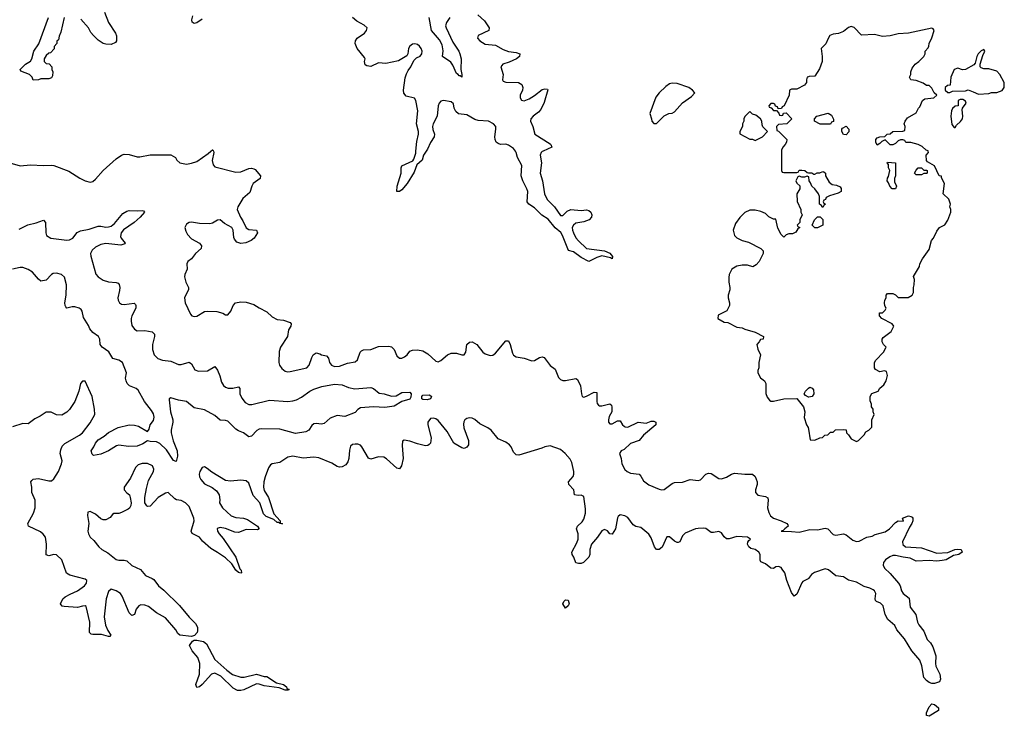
# Model space of a CAD drawing. Header units: inches. Extents: x 2473073 to 2657680, y 705365 to 849016.
# Tile 42 of 151: x 2553926 to 2561509, y 765644 to 771013. Entities that reach past the tile are written whole.
import ezdxf

# ---------------------------------------------------------------- set-up
doc = ezdxf.new("R2010")
doc.units = ezdxf.units.IN
doc.header["$MEASUREMENT"] = 0
for name, color, linetype in [('C5756', 7, 'Continuous'), ('C5757', 7, 'Continuous'), ('C5766', 7, 'Continuous'), ('C5767', 7, 'Continuous')]:
    doc.layers.add(name, color=color, linetype=linetype)

msp = doc.modelspace()

# ---------------------------------------------------------------- linework, layer by layer
at = {"layer": 'C5756', "color": 5}
for points, elevation in [([(2553850, 769910.6), (2553930, 769887.7), (2554010, 769893), (2554110, 769888.5), (2554170, 769892.7), (2554190, 769888.2), (2554304.5, 769844.5), (2554390, 769791), (2554430, 769771), (2554470, 769761), (2554490, 769766), (2554510, 769782.8), (2554568.2, 769851.8), (2554670, 769940.5), (2554710, 769968), (2554730, 769975.5), (2554770, 769974.4), (2554830, 769954.9), (2554850, 769954.9), (2554930.4, 769970.4), (2555090, 769970.7), (2555124.7, 769950), (2555136, 769930), (2555158, 769910), (2555210, 769900.4), (2555250, 769906.4), (2555290, 769920.5), (2555378.3, 769981.7), (2555398.8, 770000)], 60), ([(2555417.5, 770000), (2555421, 769990), (2555408, 769928), (2555414.8, 769894.8), (2555430, 769878), (2555590, 769838.8), (2555630, 769840.7), (2555690, 769865.5), (2555710, 769868.4), (2555730, 769864.4), (2555738.2, 769858.2), (2555780.5, 769810), (2555777.3, 769790), (2555724, 769750), (2555712.9, 769730), (2555698.8, 769681.2), (2555645.7, 769634.3), (2555605.8, 769570), (2555600.8, 769550), (2555625.5, 769490), (2555643.5, 769463.5), (2555670, 769408), (2555690, 769394.9), (2555750, 769391), (2555758, 769370), (2555731.3, 769330), (2555708.3, 769311.7), (2555667, 769293), (2555630, 769287), (2555597.5, 769297.5), (2555580.5, 769320.5), (2555574.7, 769334.7), (2555569.6, 769390), (2555558.7, 769410), (2555502.4, 769442.4), (2555470, 769469.6), (2555450, 769467.3), (2555410, 769444.5), (2555390, 769439.5), (2555310, 769442.9), (2555250, 769451.3), (2555230, 769449.5), (2555210, 769438), (2555198.4, 769410), (2555204.2, 769384.2), (2555218, 769358), (2555250, 769323.8), (2555311.6, 769291.6), (2555327.3, 769270), (2555324, 769250), (2555280.7, 769210), (2555250, 769168.7), (2555222, 769150), (2555212, 769130), (2555216, 769090), (2555197.3, 769050), (2555195.5, 769030), (2555206.7, 768990), (2555225.7, 768950), (2555225.5, 768934.5), (2555194.9, 768870), (2555199.6, 768830), (2555242.2, 768742.2), (2555251.3, 768731.3), (2555270, 768725.2), (2555290, 768729.2), (2555350, 768763.9), (2555370, 768765.8), (2555444.1, 768764.1), (2555490.7, 768750.7), (2555510, 768738), (2555530, 768738), (2555552.9, 768767.1), (2555568.7, 768810), (2555588, 768830), (2555630, 768838.8), (2555670, 768836), (2555730, 768818), (2555770, 768791.3), (2555830, 768762), (2555870, 768722), (2555910, 768702), (2555956.9, 768696.9), (2556010, 768678), (2556016, 768670), (2556014.8, 768650), (2555996.8, 768623.2), (2555987.4, 768570), (2555935.3, 768490), (2555924.7, 768455.3), (2555921.3, 768370), (2555926.4, 768350), (2555944.5, 768324.5), (2555970, 768304.9), (2555990, 768299.5), (2556010, 768300.3), (2556137, 768330), (2556156.1, 768350), (2556174.8, 768410), (2556186, 768430), (2556210, 768444.9), (2556238, 768438), (2556251, 768430), (2556290, 768422), (2556303.6, 768403.6), (2556312.8, 768370), (2556326, 768350), (2556350, 768339.1), (2556390, 768342.3), (2556450, 768365.2), (2556510, 768376.9), (2556527.9, 768392.1), (2556547.7, 768450), (2556559.4, 768460.6), (2556572.8, 768467.2), (2556630, 768470.2), (2556690, 768494), (2556770, 768496.5), (2556790, 768491.8), (2556808.8, 768470), (2556830, 768423), (2556850, 768403.8), (2556870, 768404.9), (2556890, 768414), (2556909.8, 768430.2), (2556930, 768458.4), (2556950, 768467), (2556990, 768468.9), (2557030, 768461.3), (2557070, 768438.3), (2557130, 768381.7), (2557150, 768376), (2557170, 768386.3), (2557219.7, 768430), (2557250, 768441.6), (2557290, 768442.3), (2557330, 768429.2), (2557350, 768429.1), (2557362, 768450), (2557368.7, 768510), (2557390, 768527.7), (2557410, 768529.1), (2557446.7, 768510), (2557492.4, 768450), (2557510, 768436.5), (2557550, 768423.8), (2557570, 768428.2), (2557590, 768442.4), (2557670, 768538.4), (2557690, 768538), (2557704.4, 768510), (2557721.8, 768441.8), (2557730, 768428.2), (2557750, 768414), (2557810, 768405.5), (2557870, 768383), (2557890, 768386), (2557930, 768408.5), (2557950, 768414.4), (2557964.7, 768410), (2558010, 768347.7), (2558050, 768318.8), (2558076.5, 768256.5), (2558090, 768238.7), (2558110, 768231.4), (2558130, 768232), (2558208.5, 768248.5), (2558220.6, 768240.6), (2558246, 768190), (2558252, 768130), (2558258.8, 768110), (2558270, 768104.9), (2558290, 768111.7), (2558350, 768142.6), (2558370, 768138.8), (2558370.2, 768070), (2558374.1, 768054.1), (2558382.6, 768042.6), (2558390, 768036.9), (2558410, 768036.5), (2558470, 768051.8), (2558483, 768043), (2558486.7, 768026.7), (2558485.3, 767990), (2558465.9, 767954.1), (2558459.7, 767930), (2558460.9, 767910), (2558470, 767897.6), (2558490, 767896.9), (2558530, 767920.3), (2558550, 767920.4), (2558569.1, 767890), (2558580.3, 767880.3), (2558590, 767874.7), (2558610, 767873.1), (2558690, 767912), (2558750, 767903.2), (2558790, 767918.3), (2558810, 767919.5), (2558824.9, 767910), (2558825.5, 767890), (2558729.4, 767810.6), (2558697, 767770), (2558630, 767747.4), (2558580.2, 767699.8), (2558558.8, 767690), (2558544, 767670), (2558559.3, 767630), (2558562.4, 767590), (2558586.2, 767546.2), (2558604.9, 767530), (2558630, 767518.9), (2558695.8, 767510), (2558710, 767494.4), (2558730, 767459), (2558770, 767429.2), (2558850, 767393.6), (2558871.2, 767388.8), (2558890, 767391.7), (2558950, 767438), (2558970, 767446), (2559030, 767447.8), (2559090, 767470.4), (2559150, 767460.3), (2559170, 767467.4), (2559210, 767509), (2559230, 767516.8), (2559250, 767515.2), (2559310, 767478), (2559330, 767475.3), (2559370, 767487.8), (2559408.9, 767511.1), (2559430, 767517.2), (2559510.8, 767509.2), (2559570.4, 767510.4), (2559590, 767491), (2559604.4, 767450), (2559604.4, 767430), (2559592.4, 767390), (2559592.7, 767370), (2559610, 767348.5), (2559670, 767338.4), (2559686.6, 767326.6), (2559690.2, 767310.2), (2559686, 767250), (2559694.4, 767214.4), (2559708.2, 767190), (2559730.1, 767170.1), (2559790.5, 767150), (2559834.8, 767130), (2559840.5, 767120.5), (2559844.9, 767110), (2559817.3, 767090), (2559804.9, 767075.1), (2559791.3, 767070), (2559870, 767068.6), (2559930, 767062), (2560000, 767081.3)], 60), ([(2557056.1, 770000), (2557034.7, 769970), (2557025, 769930), (2556985.3, 769894.7), (2556962.7, 769837.3), (2556910, 769751.3), (2556870, 769702.7), (2556850, 769688.3), (2556830, 769689), (2556832.1, 769730), (2556863.7, 769830), (2556864.4, 769870), (2556870, 769886.8), (2556954, 769926), (2556962.2, 769937.8), (2556976, 769984), (2556977.6, 770000)], 60), ([(2557957, 770000), (2557950, 769996.9), (2557942, 769990), (2557933.1, 769970), (2557943.5, 769910), (2557935.2, 769830), (2557952, 769772), (2557967.9, 769670), (2557987.7, 769627.7), (2558045.5, 769570), (2558090, 769503.2), (2558110, 769502.6), (2558142.5, 769537.5), (2558170, 769550.2), (2558250, 769543.2), (2558290, 769547.7), (2558310, 769542.3), (2558324.2, 769530), (2558331.4, 769510), (2558328.6, 769490), (2558310.6, 769469.4), (2558270, 769453.9), (2558210, 769443.5), (2558191.5, 769430), (2558180.7, 769410), (2558182.3, 769390), (2558190.2, 769370), (2558210, 769332), (2558228.9, 769308.9), (2558290, 769250.3), (2558430, 769231.3), (2558470, 769212.3), (2558491.8, 769188.2), (2558490, 769169.8), (2558476.9, 769176.9), (2558410, 769193.6), (2558370, 769181), (2558310, 769149.6), (2558250, 769179.3), (2558190, 769225), (2558153.5, 769233.5), (2558105.4, 769350), (2558092.3, 769372.3), (2558049, 769409), (2557995.7, 769475.7), (2557946.7, 769506.7), (2557890, 769561.6), (2557847.1, 769590), (2557835, 769610), (2557838, 769690), (2557832, 769710), (2557799.9, 769770), (2557788.7, 769810), (2557791.8, 769890), (2557759.1, 769950), (2557749.8, 769990), (2557743.1, 770000)], 60), ([(2559792.7, 770000), (2559794, 769850), (2559798, 769838), (2559810, 769834), (2559910, 769834), (2559922, 769838), (2559930, 769854), (2559950, 769854), (2559971.6, 769851.6), (2559990, 769834), (2560000, 769833.6)], 80), ([(2560000, 769802.7), (2559990, 769806), (2559970, 769798), (2559950, 769798), (2559930, 769806), (2559918, 769802), (2559902, 769770), (2559910, 769754), (2559932.7, 769732.7), (2559934, 769710), (2559912, 769670), (2559912.7, 769612.7), (2559942, 769550), (2559942, 769530), (2559952, 769510), (2559934, 769470), (2559934, 769450), (2559914, 769430), (2559918, 769418), (2559934, 769410), (2559918, 769402), (2559903.6, 769376.4), (2559876.9, 769363.1), (2559850, 769362), (2559830, 769355.3), (2559810, 769338), (2559790, 769358), (2559765.1, 769405.1), (2559750, 769475.3), (2559730, 769475.3), (2559694.6, 769494.6), (2559670, 769518), (2559634.6, 769534.6), (2559590, 769546), (2559550, 769546), (2559510, 769528), (2559470.9, 769489.1), (2559438, 769442), (2559421, 769390), (2559430.9, 769350.9), (2559450, 769331.3), (2559490, 769311), (2559538, 769298), (2559634, 769250), (2559651.6, 769231.6), (2559652, 769210), (2559622, 769150), (2559596.9, 769123.1), (2559571.6, 769108.4), (2559530, 769122), (2559490, 769121.2), (2559450, 769112.7), (2559410.7, 769089.3), (2559391, 769050), (2559387.1, 769027.1), (2559386.8, 768990), (2559396, 768950), (2559396, 768930), (2559381, 768890), (2559381, 768870), (2559391.3, 768830), (2559391.1, 768808.9), (2559371.1, 768768.9), (2559305.4, 768734.6), (2559302, 768710), (2559350, 768682), (2559379.6, 768679.6), (2559450, 768642), (2559490, 768638), (2559510, 768626.8), (2559590, 768604.7), (2559654, 768570), (2559652, 768550), (2559632, 768548), (2559622, 768530), (2559602, 768510), (2559610, 768474), (2559631.3, 768430), (2559618, 768370), (2559618, 768330), (2559611.3, 768310), (2559611.3, 768290), (2559630, 768252), (2559662, 768230), (2559672, 768210), (2559672.7, 768132.7), (2559683.6, 768103.6), (2559699.6, 768079.6), (2559710, 768072), (2559730, 768072), (2559811.6, 768091.6), (2559910, 768094), (2559962, 768030), (2559971.3, 767991.3), (2559966.4, 767946.4), (2559984.7, 767890), (2559998, 767870), (2560000, 767858)], 80), ([(2553921.3, 769398.7), (2553987.6, 769432.4), (2554053.9, 769446), (2554110, 769467), (2554125.7, 769450), (2554126.7, 769370), (2554132.4, 769350), (2554166.8, 769330), (2554290, 769312.6), (2554310, 769316.5), (2554334.7, 769330), (2554368, 769372), (2554394.1, 769385.9), (2554460.7, 769399.3), (2554530, 769420.5), (2554550, 769422), (2554590, 769414.8), (2554610, 769415.5), (2554630, 769422.7), (2554656.7, 769443.3), (2554720.7, 769519.3), (2554750, 769537), (2554770, 769541.7), (2554830, 769538.6), (2554870, 769543.1), (2554879.9, 769539.9), (2554886, 769530), (2554853.5, 769490), (2554807.6, 769450), (2554726.5, 769393.5), (2554706.3, 769370), (2554702.9, 769342.9), (2554708.2, 769328.2), (2554737.6, 769290), (2554734.5, 769285.5), (2554704.5, 769275.5), (2554590, 769287.2), (2554550, 769281.4), (2554510, 769260.2), (2554484, 769236), (2554471.7, 769210), (2554473.7, 769190), (2554512.5, 769052.5), (2554529.4, 769030), (2554570, 769004.4), (2554610, 768992), (2554670, 768987.9), (2554683.2, 768983.2), (2554693, 768973), (2554696.9, 768950), (2554694.4, 768925.6), (2554680.9, 768870), (2554683.2, 768850), (2554694.9, 768830), (2554710, 768821.5), (2554730, 768818.3), (2554808.1, 768828.1), (2554817.7, 768817.7), (2554821.6, 768810), (2554820.3, 768790), (2554790.3, 768730), (2554785.2, 768710), (2554783.2, 768690), (2554790, 768654.8), (2554810, 768627.7), (2554830, 768614.8), (2554890, 768618), (2554946.6, 768606.6), (2554957.7, 768597.7), (2554963, 768590), (2554964.2, 768570), (2554948.1, 768510), (2554948.4, 768470), (2554962.3, 768430), (2554990, 768402.3), (2555026.8, 768390), (2555090, 768382), (2555150, 768355.2), (2555170, 768356), (2555230, 768373), (2555250, 768360.7), (2555274.2, 768314.2), (2555304.2, 768304.2), (2555373.4, 768306.6), (2555430, 768339.3), (2555450, 768310.7), (2555468.3, 768268.3), (2555480.5, 768220.5), (2555494.7, 768194.7), (2555510, 768181.6), (2555532.3, 768172.3), (2555567.1, 768172.9), (2555610, 768184.4), (2555621.1, 768170), (2555622, 768130), (2555635.5, 768095.5), (2555662.2, 768062.2), (2555690, 768046.7), (2555712.5, 768047.5), (2555850, 768080.5), (2555990, 768070.8), (2556030, 768075), (2556056.8, 768083.2), (2556095.9, 768104.1), (2556159.6, 768150), (2556190, 768165.2), (2556252.9, 768187.1), (2556350, 768203.2), (2556410, 768197.7), (2556457.1, 768177.1), (2556508.2, 768168.2), (2556630, 768178.8), (2556650, 768170.7), (2556695.5, 768135.5), (2556732, 768130), (2556790, 768110.5), (2556824.8, 768115.2), (2556870, 768138.8), (2556930, 768142), (2556942, 768130), (2556937.3, 768102.7), (2556930, 768088), (2556870, 768069.6), (2556810, 768034.5), (2556737.1, 768022.9), (2556650, 768029.8), (2556550, 768022.7), (2556530.5, 768009.5), (2556510, 767986), (2556430, 767954.5), (2556370, 767963), (2556317.6, 767942.4), (2556270, 767901), (2556250, 767896.8), (2556210, 767901), (2556190, 767897.4), (2556175.2, 767884.8), (2556151.8, 767848.2), (2556130, 767835.8), (2556050, 767824), (2555930, 767858), (2555790, 767858.5), (2555770, 767856), (2555753, 767847), (2555710, 767802.9), (2555690, 767796.9), (2555650, 767828), (2555610, 767843.9), (2555590, 767857.8), (2555530, 767918), (2555510, 767924.4), (2555470, 767926.9), (2555430, 767963.5), (2555350, 768006.4), (2555270, 768021.4), (2555210, 768069.1), (2555150, 768079.6), (2555090, 768097.3), (2555077.1, 768090), (2555076.7, 768083.3), (2555088.1, 767990), (2555104.1, 767930), (2555105.1, 767910), (2555093.2, 767850), (2555093.5, 767830), (2555107.5, 767767.5), (2555138.8, 767690), (2555140.9, 767650), (2555130, 767609), (2555110, 767615.1), (2555057.1, 767697.2), (2555006.3, 767746.3), (2554979.6, 767759.6), (2554930, 767761.6), (2554910, 767767.3), (2554875.2, 767744.8), (2554830, 767726.5), (2554763.3, 767723.3), (2554690, 767733.1), (2554671.6, 767728.4), (2554610, 767691), (2554550, 767665.4), (2554493.6, 767653.6), (2554483.3, 767663.3), (2554476, 767690), (2554498.2, 767721.8), (2554509.8, 767750), (2554530, 767775.2), (2554575.8, 767804.2), (2554610, 767832.6), (2554685.6, 767870), (2554770, 767889.4), (2554810, 767887.5), (2554839.7, 767879.7), (2554910, 767839.3), (2554922.2, 767857.8), (2554929.7, 767890), (2554957.2, 767922.8), (2554962.2, 767950), (2554955.7, 767975.7), (2554941.7, 768001.7), (2554886.1, 768070), (2554837.5, 768157.4), (2554822, 768170), (2554770.6, 768190.6), (2554754.8, 768210), (2554745, 768230), (2554741.6, 768250), (2554749.8, 768290), (2554716.8, 768370), (2554690, 768388.4), (2554642.1, 768402.1), (2554612.3, 768452.3), (2554560.7, 768490), (2554546.2, 768510), (2554543.6, 768550), (2554531.8, 768570), (2554490, 768601.3), (2554465.1, 768630), (2554457, 768657), (2554417.7, 768717.7), (2554406.7, 768766.7), (2554398.9, 768778.9), (2554385.2, 768790), (2554350, 768799.7), (2554330, 768799.7), (2554290, 768789.5), (2554281, 768801), (2554275.1, 768810), (2554273.6, 768830), (2554283.5, 768890), (2554285.7, 768970), (2554270, 769029.3), (2554249, 769050), (2554210, 769058.7), (2554184.4, 769055.6), (2554170, 769049.2), (2554130, 769006.6), (2554090, 768998), (2554070, 769012), (2554025.9, 769065.9), (2553990, 769087.8), (2553950, 769102.4), (2553930, 769103.5), (2553869.5, 769090.5)], 40), ([(2560000, 766706.1), (2559997.3, 766702.7), (2559957.5, 766682.5), (2559948.5, 766671.5), (2559910, 766584.5), (2559890, 766569.6), (2559870, 766599.5), (2559834.7, 766690), (2559817.9, 766750), (2559799.1, 766779.1), (2559790, 766789.8), (2559770, 766799.4), (2559750, 766796.1), (2559730, 766782.6), (2559710, 766786.9), (2559670, 766819.3), (2559634.6, 766834.6), (2559628.7, 766848.7), (2559628.6, 766890), (2559619.2, 766910), (2559590, 766929.9), (2559556.8, 766936.8), (2559540.4, 766950), (2559530.8, 766970), (2559533.2, 766986.8), (2559540.6, 766999.4), (2559554.5, 767010), (2559530, 767023.6), (2559450, 767028.7), (2559390, 767010.6), (2559370, 767011.4), (2559350, 767027.1), (2559330, 767058.4), (2559310, 767068.5), (2559270, 767059.8), (2559250, 767061.5), (2559211.3, 767091.3), (2559190, 767095.1), (2559150, 767092.8), (2559130, 767088.5), (2559050, 767055.3), (2559030, 767035.8), (2559010.8, 766989.2), (2558996.1, 766983.9), (2558990, 766982.8), (2558970, 766993.8), (2558930, 767027.7), (2558910, 767028.2), (2558873.5, 766946.5), (2558850, 766929.8), (2558830, 766929.8), (2558814.7, 766950), (2558790, 767018.4), (2558770, 767046.6), (2558710, 767098), (2558670, 767108.2), (2558650, 767120.4), (2558610, 767175.8), (2558587, 767190), (2558550, 767197.2), (2558535.2, 767184.8), (2558530, 767172.7), (2558515.4, 767090), (2558490, 767047), (2558470, 767051.6), (2558453, 767073), (2558430, 767084.2), (2558410, 767073.8), (2558376.4, 767023.6), (2558329.5, 766970), (2558316.4, 766930), (2558316.5, 766890), (2558310.3, 766870), (2558268.9, 766830), (2558250, 766822.2), (2558230, 766820.5), (2558210, 766827.9), (2558193.6, 766870), (2558180.9, 766890), (2558177.4, 766910), (2558217.7, 766982.3), (2558225.6, 767010), (2558226.1, 767050), (2558214.6, 767090), (2558221.4, 767110), (2558257.3, 767142.7), (2558270, 767164.2), (2558282.9, 767210), (2558283.8, 767243.8), (2558270, 767339.3), (2558250, 767348.2), (2558226, 767346), (2558199, 767350), (2558193.3, 767390), (2558156.2, 767430), (2558151.6, 767450), (2558187.4, 767492.6), (2558194.2, 767510), (2558194.4, 767530), (2558179.2, 767599.2), (2558164.7, 767624.7), (2558127.1, 767670), (2558090, 767699.8), (2558010, 767727.8), (2557970, 767721.6), (2557946, 767710), (2557770, 767657.8), (2557750, 767659.7), (2557730, 767679.6), (2557710, 767721.6), (2557697.5, 767737.5), (2557670, 767756.8), (2557610, 767782.4), (2557557.6, 767850), (2557530, 767868.4), (2557470, 767897.4), (2557430, 767932.2), (2557410, 767941.1), (2557390, 767943.4), (2557370, 767940.3), (2557354.9, 767930), (2557345.9, 767914.1), (2557343.9, 767896.1), (2557347, 767867), (2557381.5, 767770), (2557383, 767737), (2557370, 767717.2), (2557350, 767709), (2557330, 767712.7), (2557270, 767749.5), (2557218.2, 767838.2), (2557150, 767924), (2557130, 767936.9), (2557110, 767942), (2557090, 767938), (2557069, 767910), (2557069.1, 767890), (2557094.9, 767790), (2557090.4, 767750), (2557080.4, 767739.6), (2557068.3, 767731.7), (2557050, 767729.6), (2556990, 767744.2), (2556930, 767765.7), (2556886.8, 767773.2), (2556875.3, 767764.7), (2556872.2, 767730), (2556880.3, 767630), (2556865.3, 767574.7), (2556850, 767552), (2556830, 767556.3), (2556750, 767629.7), (2556730, 767641), (2556690, 767642.6), (2556630, 767625.1), (2556612.5, 767632.5), (2556561.9, 767721.9), (2556550, 767733.7), (2556530, 767741.1), (2556510, 767742), (2556490, 767739.6), (2556474.4, 767725.6), (2556464.8, 767695.2), (2556460.3, 767630), (2556453.5, 767606.5), (2556437.6, 767582.4), (2556410, 767565.6), (2556390, 767564.5), (2556370, 767569.8), (2556330, 767594.2), (2556230, 767637.2), (2556190, 767640.3), (2556110, 767633.3), (2556030, 767649), (2555990, 767640.8), (2555930, 767599.8), (2555870, 767591.1), (2555857.3, 767582.7), (2555842.2, 767557.8), (2555816.8, 767490), (2555805.9, 767450), (2555802.4, 767410), (2555810, 767384.2), (2555842.8, 767330), (2555884.2, 767204.2), (2555930.8, 767150), (2555931.6, 767131.6), (2555950, 767128.7), (2555930.7, 767129.3), (2555918.6, 767138.6), (2555910, 767138), (2555882, 767162), (2555824.7, 767184.7), (2555803.5, 767203.5), (2555776.1, 767290), (2555724.6, 767344.6), (2555690, 767441.6), (2555670, 767458.9), (2555630, 767463.5), (2555550, 767455.6), (2555510, 767461), (2555404.9, 767524.9), (2555370, 767555.1), (2555350, 767566.3), (2555330, 767561.6), (2555312, 767530), (2555309.2, 767510.8), (2555311.7, 767490), (2555321.5, 767470), (2555350, 767437), (2555407.9, 767407.9), (2555441.7, 767381.7), (2555461.6, 767350), (2555467.3, 767312.7), (2555466, 767290), (2555488.4, 767250), (2555554, 767190), (2555590, 767175.8), (2555650, 767172), (2555680.9, 767160.9), (2555758, 767110), (2555770.6, 767090), (2555757.5, 767082.5), (2555670, 767083), (2555610, 767060.5), (2555583.1, 767063.1), (2555510, 767092.5), (2555470, 767098.3), (2555447.7, 767092.3), (2555450.4, 767070), (2555461.1, 767050), (2555493.8, 767013.8), (2555590.2, 766870.2), (2555620.9, 766780.9), (2555630.6, 766769.4), (2555634.8, 766750), (2555630, 766747), (2555610, 766752.7), (2555590, 766769.6), (2555558.5, 766818.5), (2555510, 766864.7), (2555450, 766907.8), (2555397.4, 766937.4), (2555334.9, 766994.9), (2555310, 767025.2), (2555254, 767054), (2555246, 767070), (2555269.8, 767150), (2555267, 767170), (2555230, 767261.3), (2555203.5, 767290), (2555170, 767308.4), (2555133.7, 767313.7), (2555120.4, 767320.4), (2555070, 767369.6), (2555050, 767363.5), (2554993, 767330), (2554930, 767264), (2554910, 767262), (2554905.6, 767265.6), (2554889, 767290), (2554889.3, 767330), (2554901.3, 767398.7), (2554918.7, 767461.3), (2554956.4, 767530), (2554959.7, 767550), (2554950, 767574), (2554910, 767593.3), (2554870, 767593.6), (2554839, 767581), (2554819, 767561), (2554779.9, 767480.1), (2554730.8, 767410), (2554731, 767390), (2554750, 767366), (2554771.3, 767350), (2554778, 767330), (2554784.7, 767290), (2554781, 767270), (2554770.6, 767249.4), (2554760.7, 767239.3), (2554710, 767214), (2554688.4, 767208.4), (2554650, 767208), (2554639.6, 767200.4), (2554623.6, 767176.4), (2554590, 767159), (2554570, 767159), (2554550, 767165.2), (2554510, 767202), (2554470, 767222), (2554450, 767218), (2554448.1, 767191.9), (2554458.4, 767130), (2554451.6, 767070), (2554455.6, 767050), (2554470, 767025.3), (2554497.8, 766997.8), (2554535.3, 766950), (2554558.7, 766930), (2554604.9, 766904.9), (2554670, 766853.4), (2554690, 766846.9), (2554730, 766847.4), (2554750, 766842.4), (2554790, 766805.3), (2554856.7, 766776.7), (2554894.8, 766730), (2554947.3, 766707.3), (2554958.3, 766698.3), (2554995.5, 766650), (2555036.9, 766616.9), (2555157.8, 766497.8), (2555230, 766407.4), (2555279.4, 766359.4), (2555294.6, 766330), (2555296.2, 766303.8), (2555291.7, 766290), (2555272.5, 766267.5), (2555250, 766258.5), (2555159, 766270), (2555143.5, 766283.5), (2555128.2, 766310), (2555050, 766402.6), (2554980.4, 766440.4), (2554916.9, 766490), (2554890, 766500.9), (2554858, 766502), (2554843.7, 766496.3), (2554823.8, 766470), (2554810, 766428.7), (2554790, 766421.2), (2554770, 766441.2), (2554716, 766570), (2554701.1, 766590), (2554670, 766611.9), (2554630, 766624.2), (2554610, 766606), (2554591.5, 766550), (2554577.3, 766410), (2554586.1, 766346.1), (2554604.4, 766304.4), (2554626.8, 766270), (2554619.9, 766260.1), (2554610, 766259.5), (2554555.5, 766275.5), (2554490, 766274), (2554477, 766277), (2554462.7, 766290), (2554467.1, 766370), (2554437, 766490), (2554430, 766494.7), (2554410, 766493.7), (2554370, 766482.6), (2554269.6, 766489.6), (2554252.7, 766492.7), (2554239, 766510), (2554259.5, 766550), (2554275.8, 766564.2), (2554313.9, 766586.1), (2554371.8, 766610), (2554426, 766650), (2554440.5, 766670), (2554442.9, 766690), (2554430, 766700.5), (2554311, 766731), (2554287.2, 766747.2), (2554250, 766849.4), (2554210, 766889.6), (2554190, 766891.6), (2554150, 766882), (2554130, 766889.2), (2554131.8, 766971.8), (2554123.5, 767023.5), (2554106.9, 767046.9), (2554085, 767065), (2553992.7, 767110), (2553989.6, 767129.6), (2554033, 767210), (2554043.9, 767250), (2554044.7, 767310), (2554019.3, 767370), (2554019.5, 767410), (2554011.8, 767450), (2554018.3, 767461.7), (2554028.7, 767471.3), (2554070, 767476.2), (2554150, 767458), (2554170, 767459.6), (2554190, 767473.4), (2554224.4, 767530), (2554248.7, 767590), (2554252.3, 767612.3), (2554237.4, 767670), (2554242, 767698), (2554254.2, 767725.8), (2554273.1, 767746.9), (2554386, 767810), (2554409.5, 767830), (2554470, 767905.5), (2554505.2, 767970), (2554502.7, 768010), (2554484, 768110), (2554430, 768226), (2554410, 768226), (2554394, 768210), (2554382, 768150), (2554351.3, 768070), (2554310, 768008), (2554290, 767988), (2554250, 767966), (2554208.4, 767968.4), (2554168.4, 767988.4), (2554130, 767988), (2554083.5, 767956.5), (2554042.5, 767937.5), (2553990, 767899), (2553950, 767901.2), (2553870, 767876)], 60), ([(2560000, 768104.7), (2559976.4, 768116.4), (2559968.4, 768128.4), (2559978, 768150), (2560000, 768172)], 80)]:
    msp.add_lwpolyline(points, dxfattribs=dict(at, elevation=elevation))
for points, elevation in [([(2557064.1, 768084.1), (2557030, 768086), (2557022, 768090), (2557022, 768110), (2557030, 768118), (2557081, 768121), (2557098, 768110), (2557090, 768089.6)], 40), ([(2558130, 766477), (2558109.8, 766510), (2558116.2, 766530), (2558130, 766541.3), (2558150, 766538), (2558157.4, 766510), (2558150, 766495.1)], 60), ([(2555630, 765945.2), (2555653.6, 765946.4), (2555750, 765968.5), (2555810, 765950.4), (2555830, 765950.3), (2555902.8, 765902.8), (2555957.3, 765890), (2555980.5, 765870), (2555982, 765862), (2555992.5, 765852.5), (2556002, 765850), (2555990, 765846), (2555970, 765846.6), (2555923.1, 765863.1), (2555810, 765878), (2555770, 765893), (2555750, 765894.3), (2555652.4, 765847.6), (2555630, 765842.4), (2555603.6, 765843.6), (2555570, 765861.1), (2555474.5, 765954.5), (2555430, 765975.8), (2555402.4, 765970), (2555330, 765889.6), (2555310, 765872.3), (2555290, 765866.6), (2555281.6, 765890), (2555311.9, 765968.1), (2555313.6, 766050), (2555298, 766098), (2555254, 766150), (2555232.8, 766190), (2555256.4, 766223.6), (2555269.6, 766230.4), (2555290, 766231.8), (2555341.8, 766221.8), (2555363.7, 766203.7), (2555430, 766081.1), (2555520.1, 766000.1), (2555566.1, 765966.1)], 60)]:
    msp.add_lwpolyline(points, close=True, dxfattribs=dict(at, elevation=elevation))
at = {"layer": 'C5757', "color": 5}
for points, elevation in [([(2554268.2, 771030), (2554244, 770916), (2554230, 770886), (2554223.6, 770856.4), (2554212.7, 770847.3), (2554211.6, 770828.4), (2554192.7, 770807.3), (2554191.6, 770788.4), (2554162, 770758), (2554150, 770755.3), (2554130, 770738), (2554114, 770710), (2554114, 770690), (2554130, 770674), (2554152.7, 770672.7), (2554174, 770650), (2554174, 770630), (2554182, 770610), (2554179.6, 770580.4), (2554170, 770566), (2554150, 770558), (2554090, 770558), (2554071.1, 770548.9), (2554030, 770546), (2554022, 770570), (2554002, 770590), (2553935.3, 770615.3), (2553928.7, 770630), (2553969.5, 770670.5), (2554010, 770692), (2554019, 770710), (2554035.1, 770770), (2554074.5, 770825.5), (2554148.7, 771030)], 60), ([(2554578, 771070), (2554611, 770990), (2554664.7, 770910), (2554671.6, 770888.4), (2554672, 770850), (2554663.6, 770836.4), (2554630, 770822), (2554590, 770824), (2554568, 770830), (2554530, 770855.3), (2554495.3, 770890), (2554474.6, 770914.6), (2554455.3, 770950), (2554396.5, 771016.5)], 60), ([(2555330, 771017), (2555290, 770989.3), (2555270, 770984), (2555254, 770994), (2555252.9, 771012.9), (2555258.6, 771041.4)], 60), ([(2556977.6, 770000), (2556985.3, 770074.7), (2556998.4, 770130), (2556998.1, 770150), (2556982.7, 770210), (2556990.9, 770310), (2556978, 770390), (2556967.6, 770407.6), (2556902.4, 770422.4), (2556885.5, 770445.5), (2556882.6, 770470), (2556895.2, 770564.8), (2556904, 770596), (2556917.7, 770622.3), (2556939.5, 770650), (2556961.3, 770698.7), (2556982, 770718), (2557010, 770733), (2557022.4, 770750), (2557024.7, 770770), (2557018.9, 770790), (2557005.1, 770810), (2556990, 770821.3), (2556970, 770827.6), (2556950, 770825.1), (2556930.6, 770810), (2556920.5, 770790), (2556914.8, 770750), (2556906.4, 770733.6), (2556844, 770696), (2556745.1, 770674.9), (2556690, 770679.7), (2556630, 770652), (2556598.5, 770658.5), (2556585.7, 770665.7), (2556581.6, 770690), (2556586, 770710), (2556581.5, 770721.5), (2556525.2, 770790), (2556509.2, 770830), (2556513.2, 770850), (2556524, 770870), (2556582, 770910), (2556598, 770930), (2556602, 770950), (2556578, 770970), (2556521.2, 771001.2), (2556489.3, 771030)], 60), ([(2557237.4, 771030), (2557211.8, 770990), (2557206.1, 770966.1), (2557209.3, 770950), (2557260.6, 770840.6), (2557306.8, 770770), (2557315.1, 770750), (2557326.3, 770710), (2557322.8, 770630), (2557330.7, 770589.3), (2557330, 770568.7), (2557319, 770579), (2557310, 770579), (2557302.7, 770590), (2557290, 770597.6), (2557261.9, 770661.9), (2557245.9, 770685.9), (2557182, 770730), (2557187, 770773), (2557178.5, 770818.5), (2557157.9, 770857.9), (2557097.1, 770930), (2557079.9, 771030)], 40), ([(2557454.9, 771050), (2557504.4, 771004.4), (2557540.5, 770950), (2557538.8, 770930), (2557456, 770890), (2557451, 770870), (2557470.7, 770850), (2557510, 770824.9), (2557590, 770817), (2557650, 770782), (2557690, 770767.9), (2557750, 770760.3), (2557778.8, 770750), (2557776.3, 770730), (2557750.7, 770710), (2557694.9, 770685.1), (2557647.7, 770670), (2557630.6, 770650), (2557648.2, 770590), (2557644, 770550), (2557650, 770538), (2557670.6, 770530.6), (2557768.3, 770528.3), (2557792.3, 770512.3), (2557800.4, 770490), (2557797.6, 770470), (2557780.3, 770430), (2557781.1, 770410), (2557790, 770393.4), (2557810, 770388.2), (2557850, 770403.2), (2557891.8, 770428.2), (2557950, 770474.9), (2557970, 770480.4), (2557990, 770478), (2557993, 770473), (2557964.3, 770375.7), (2557938.3, 770321.7), (2557920.9, 770299.1), (2557879.5, 770270), (2557862.6, 770250), (2557858.7, 770230), (2557878.4, 770190), (2557894.4, 770130), (2558010, 770055.8), (2558017.1, 770050), (2558024, 770030), (2557957, 770000)], 60), ([(2560000, 770573), (2559991.3, 770568.7), (2559984.7, 770550), (2559984.7, 770530), (2559970, 770508.7), (2559910, 770478), (2559870, 770478), (2559854, 770470), (2559852, 770430), (2559814, 770350), (2559798, 770342), (2559792.7, 770327.3), (2559766, 770326), (2559762, 770342), (2559747.3, 770347.3), (2559742, 770362), (2559730, 770366), (2559710, 770366), (2559694, 770350), (2559698, 770338), (2559712.7, 770332.7), (2559730, 770314), (2559754, 770314), (2559772.7, 770292.7), (2559778, 770278), (2559790, 770274), (2559802, 770278), (2559807.3, 770292.7), (2559830, 770294), (2559871.3, 770250), (2559834, 770210), (2559770, 770206), (2559754, 770190), (2559758, 770158), (2559770, 770154), (2559834, 770090), (2559831.3, 770068.7), (2559822, 770050), (2559802, 770030), (2559792.7, 770007.3), (2559792.7, 770000)], 80), ([(2557743.1, 770000), (2557730, 770019.8), (2557690, 770045.4), (2557670, 770052.3), (2557630, 770051.2), (2557610, 770057.6), (2557596.2, 770070), (2557587.3, 770090), (2557585.1, 770110), (2557593.6, 770170), (2557591.8, 770190), (2557575.1, 770210), (2557535.3, 770230), (2557456.6, 770236.6), (2557430, 770243.6), (2557370, 770280.5), (2557306.5, 770286.5), (2557284, 770304), (2557273, 770330), (2557265.6, 770365.6), (2557250, 770379.5), (2557190, 770389.4), (2557170, 770385.1), (2557157.6, 770370), (2557148.5, 770350), (2557140.7, 770270), (2557110, 770209.5), (2557105.1, 770190), (2557107.1, 770167.1), (2557121.3, 770130), (2557117.4, 770110), (2557090, 770067.3), (2557066.1, 770013.9), (2557056.1, 770000)], 60), ([(2555398.8, 770000), (2555411, 770011), (2555414, 770010), (2555417.5, 770000)], 60)]:
    msp.add_lwpolyline(points, dxfattribs=dict(at, elevation=elevation))
at = {"layer": 'C5757', "color": 5, "elevation": 80}
for points in [[(2558950, 770524), (2558930, 770519), (2558901.4, 770498.6), (2558850, 770448.7), (2558825.2, 770414.8), (2558778, 770290), (2558792, 770250), (2558794, 770230), (2558810, 770214), (2558830, 770212), (2558890, 770272), (2558926, 770290), (2558950, 770292), (2558970, 770302), (2559030, 770371.3), (2559100.4, 770419.6), (2559126, 770450), (2559108, 770470), (2559078, 770490), (2558990, 770521.2)], [(2559550, 770306), (2559510, 770266), (2559502, 770250), (2559502, 770230), (2559492, 770210), (2559492, 770190), (2559472, 770150), (2559472.7, 770132.7), (2559550, 770092), (2559570, 770092), (2559590, 770082), (2559646, 770110), (2559686, 770150), (2559650, 770186), (2559643.1, 770203.1), (2559642, 770230), (2559630, 770248), (2559596.4, 770276.4), (2559570, 770286)]]:
    msp.add_lwpolyline(points, close=True, dxfattribs=at)
at = {"layer": 'C5766', "color": 5}
for points, elevation in [([(2560000, 767858), (2560014, 767774), (2560050, 767772), (2560088.9, 767791.1), (2560108, 767792), (2560126, 767810), (2560150, 767814), (2560170, 767834), (2560190, 767834), (2560208.4, 767851.6), (2560270, 767854), (2560291.1, 767851.1), (2560294, 767830), (2560310, 767814), (2560330, 767782), (2560370, 767762), (2560386, 767770), (2560430, 767814), (2560443.1, 767836.9), (2560466, 767850), (2560487.3, 767872.7), (2560488, 767930), (2560506, 767970), (2560498, 767990), (2560498, 768010), (2560486, 768030), (2560486, 768050), (2560476.4, 768076.4), (2560475.3, 768110), (2560489, 768131), (2560538, 768150), (2560550, 768172), (2560580.4, 768199.6), (2560598, 768230), (2560608, 768270), (2560602, 768302), (2560586, 768306), (2560550, 768298), (2560516.4, 768316.4), (2560508, 768330), (2560508.7, 768370), (2560518, 768390), (2560578, 768450), (2560596.4, 768483.6), (2560598, 768490), (2560578, 768510), (2560568, 768530), (2560568, 768550), (2560576.4, 768563.6), (2560638, 768610), (2560658, 768650), (2560646, 768670), (2560566, 768710), (2560548, 768730), (2560547.3, 768752.7), (2560570, 768754), (2560590, 768774), (2560598, 768790), (2560588.4, 768808.4), (2560586, 768830), (2560588.4, 768851.6), (2560598, 768870), (2560598, 768890), (2560610, 768902), (2560650, 768902), (2560670, 768892), (2560690, 768872), (2560710, 768871.3), (2560768.4, 768871.6), (2560798, 768890), (2560808.4, 768911.6), (2560808.9, 768948.9), (2560815.3, 768970), (2560818, 769010), (2560810, 769034), (2560855.3, 769110), (2560858, 769130), (2560878, 769170), (2560930, 769242), (2560949.2, 769310), (2560964, 769330), (2560990, 769382), (2561010, 769411.3), (2561050, 769432), (2561072.9, 769467.1), (2561098, 769530), (2561098, 769550), (2561088, 769570), (2561095.3, 769590), (2561082, 769630), (2561038, 769670), (2561048.7, 769750), (2561026, 769794), (2561026, 769806), (2561008, 769810), (2560970, 769886), (2560916.4, 769916.4), (2560908.9, 769928.9), (2560906, 769970), (2560926, 769990), (2560922.7, 770000)], 80), ([(2560000, 769833.6), (2560027.3, 769832.7), (2560042, 769822), (2560050, 769822), (2560068.4, 769831.6), (2560087.3, 769832.7), (2560110, 769842), (2560119.6, 769839.6), (2560131.3, 769831.3), (2560132, 769810), (2560159.6, 769759.6), (2560183.6, 769743.6), (2560216.9, 769736.9), (2560243.6, 769723.6), (2560251.1, 769711.1), (2560251.3, 769690), (2560230, 769675.3), (2560163.6, 769656.4), (2560138, 769642), (2560132, 769628), (2560118, 769622), (2560114, 769610), (2560118, 769598), (2560131.3, 769590), (2560118, 769582), (2560110, 769566), (2560102, 769582), (2560086, 769590), (2560086, 769650), (2560078, 769670), (2560050, 769708), (2560026, 769730), (2560016.4, 769756.4), (2560006, 769770), (2560002, 769802), (2560000, 769802.7)], 80), ([(2560000, 768172), (2560010, 768182), (2560030, 768174), (2560039.6, 768159.6), (2560042, 768130), (2560030, 768108), (2560003.1, 768103.1), (2560000, 768104.7)], 80), ([(2560000, 767081.3), (2560010, 767084), (2560070, 767080.6), (2560130, 767092.9), (2560150, 767089.1), (2560190, 767046.2), (2560210, 767040.6), (2560270, 767050.3), (2560290, 767041.5), (2560341.1, 767001.1), (2560370, 766991.3), (2560390, 766994.4), (2560450, 767024), (2560490, 767033.7), (2560513.5, 767046.5), (2560590, 767066.9), (2560623.5, 767090), (2560670, 767137.6), (2560690.6, 767150.6), (2560731.7, 767148.3), (2560725.2, 767170), (2560771.3, 767190), (2560790, 767184.9), (2560797.8, 767177.8), (2560803.7, 767170), (2560804.9, 767150), (2560797.2, 767130), (2560777.4, 767102.6), (2560724.7, 766990), (2560727.4, 766967.4), (2560748.4, 766950), (2560870, 766941.8), (2560990, 766900.9), (2561074.3, 766905.7), (2561126.6, 766930), (2561150, 766933.5), (2561177.3, 766930), (2561184.9, 766910), (2561158.8, 766890), (2561117.3, 766882.7), (2561060.5, 766850), (2561030, 766843.7), (2560990, 766839.1), (2560930, 766844.7), (2560830, 766840.8), (2560783.1, 766863.1), (2560729.4, 766869.4), (2560670, 766883.8), (2560650, 766883.2), (2560626.5, 766873.5), (2560593.8, 766850), (2560577.8, 766830), (2560574.7, 766810), (2560585.8, 766785.8), (2560630, 766743.8), (2560694.5, 766670), (2560706.3, 766650), (2560716.8, 766610), (2560730, 766591.3), (2560775.6, 766555.6), (2560784.2, 766484.2), (2560827.3, 766430), (2560840.9, 766370), (2560850.1, 766350), (2560890, 766300.9), (2560915.4, 766235.4), (2560939.6, 766210), (2560959.2, 766179.2), (2560981.2, 766110), (2560978.2, 766050), (2560981.6, 766030), (2561012.3, 765970), (2561017.4, 765930), (2561010, 765909.7), (2560970, 765897), (2560950, 765897.2), (2560930, 765904), (2560910, 765919), (2560890, 765942.7), (2560873.4, 766033.4), (2560857.8, 766077.8), (2560796.2, 766150), (2560741.2, 766241.2), (2560680.7, 766310), (2560665, 766345), (2560611.8, 766390), (2560590.7, 766430), (2560576.3, 766496.3), (2560556.2, 766516.2), (2560523.7, 766530), (2560517.1, 766537.1), (2560513.5, 766550), (2560518.1, 766590), (2560509, 766610), (2560498.8, 766618.8), (2560472.7, 766632.7), (2560430, 766645.2), (2560370, 766677.5), (2560310, 766693.9), (2560270, 766718.3), (2560210, 766727.9), (2560154.1, 766774.1), (2560130, 766780.5), (2560046.4, 766753.6), (2560023.8, 766736.2), (2560000, 766706.1)], 60)]:
    msp.add_lwpolyline(points, dxfattribs=dict(at, elevation=elevation))
for points, elevation in [([(2560670, 769708), (2560646, 769710), (2560626, 769730), (2560616.4, 769756.4), (2560606, 769770), (2560608.4, 769791.6), (2560616.4, 769803.6), (2560628, 769850), (2560618, 769870), (2560618, 769898), (2560606, 769910), (2560610, 769914), (2560672, 769910), (2560671.3, 769810), (2560662, 769790), (2560663.6, 769763.6), (2560678, 769730)], 80), ([(2560890, 769854), (2560910, 769854), (2560914, 769850), (2560914, 769830), (2560910, 769828), (2560890, 769828), (2560870, 769818), (2560830, 769818), (2560818, 769830), (2560830, 769854), (2560846, 769870), (2560870, 769872)], 80), ([(2560048.4, 769408.4), (2560028, 769430), (2560048, 769470), (2560070, 769494), (2560090, 769494), (2560110, 769474), (2560112, 769430), (2560070, 769408.7)], 80), ([(2560930, 765644), (2560909.5, 765649.5), (2560909.3, 765670), (2560917.2, 765690), (2560930, 765718), (2560950, 765741), (2560970, 765736), (2561002, 765710), (2561002, 765690)], 60)]:
    msp.add_lwpolyline(points, close=True, dxfattribs=dict(at, elevation=elevation))
at = {"layer": 'C5767', "color": 5, "elevation": 80}
msp.add_lwpolyline([(2560922.7, 770000), (2560922, 770002), (2560907.3, 770007.3), (2560876.4, 770036.4), (2560846, 770050), (2560790, 770066), (2560750, 770066), (2560742, 770082), (2560727.3, 770087.3), (2560710, 770088), (2560690, 770078), (2560670, 770058), (2560650, 770048), (2560628.4, 770048.4), (2560590, 770086), (2560564.7, 770075.3), (2560550, 770058), (2560530, 770046), (2560518, 770070), (2560518, 770090), (2560530, 770102), (2560550, 770111.3), (2560587.3, 770112.7), (2560606, 770130), (2560630, 770132), (2560650, 770152), (2560727.3, 770152.7), (2560742, 770158), (2560746, 770190), (2560738, 770210), (2560746, 770230), (2560763.1, 770256.9), (2560830, 770294), (2560848, 770330), (2560859, 770341), (2560878, 770390), (2560896.4, 770403.6), (2560966, 770410), (2560988, 770430), (2560968.7, 770448.7), (2560950, 770486), (2560930, 770506), (2560910, 770506), (2560883.1, 770523.1), (2560830, 770544), (2560790, 770548.7), (2560778, 770570), (2560788, 770590), (2560788.9, 770611.1), (2560800.2, 770639.8), (2560822, 770670), (2560850, 770691.3), (2560888, 770730), (2560898, 770750), (2560898, 770770), (2560923.1, 770796.9), (2560928.7, 770810), (2560929, 770830), (2560950, 770872), (2560968.4, 770928.4), (2560962, 770942), (2560950, 770948.7), (2560770, 770909.4), (2560690, 770904.5), (2560630, 770889.6), (2560570, 770882.9), (2560510, 770899.6), (2560410, 770892.7), (2560351.5, 770951.5), (2560330, 770959.3), (2560310, 770952.7), (2560270, 770922.7), (2560232.7, 770907.3), (2560190, 770901.2), (2560164.7, 770890), (2560150.9, 770869.1), (2560133.7, 770826.3), (2560098, 770790), (2560106.8, 770730), (2560106, 770690), (2560084.7, 770635.3), (2560050, 770578), (2560004.7, 770575.3), (2560000, 770573)], dxfattribs=at)
for points in [[(2561350, 770782), (2561330, 770774), (2561307.3, 770750), (2561296, 770730), (2561283.5, 770676.5), (2561274.4, 770665.6), (2561210, 770629.3), (2561186.3, 770626.3), (2561150, 770639), (2561122, 770630), (2561096, 770570), (2561091.6, 770508.4), (2561070, 770506), (2561054, 770490), (2561054, 770470), (2561072.7, 770452.7), (2561090, 770452), (2561110, 770462), (2561210, 770464.7), (2561230, 770471), (2561270, 770458), (2561310, 770438), (2561390, 770444.7), (2561410, 770451.3), (2561450, 770451.3), (2561493.2, 770466.8), (2561508.7, 770490), (2561508.7, 770530), (2561475.3, 770590), (2561450, 770615.3), (2561390, 770634), (2561350, 770635.3), (2561330, 770642), (2561322, 770650), (2561322, 770670), (2561343.2, 770736.8), (2561359, 770770)], [(2561190, 770398), (2561170, 770398), (2561154, 770390), (2561154, 770350), (2561130, 770346), (2561110, 770328), (2561101, 770310), (2561096.3, 770270), (2561105.4, 770205.4), (2561122, 770182), (2561130, 770182), (2561141.2, 770198.8), (2561171.9, 770228.1), (2561186, 770250), (2561189.4, 770270), (2561183.1, 770316.9), (2561186, 770330), (2561215.3, 770370), (2561210, 770386)], [(2560090, 770208), (2560046, 770230), (2560046, 770250), (2560066, 770270), (2560152, 770292), (2560176.9, 770276.9), (2560192.7, 770247.3), (2560192.7, 770227.3), (2560178, 770222), (2560170, 770208)], [(2560290, 770126), (2560270, 770128), (2560258, 770150), (2560258, 770170), (2560263.1, 770176.9), (2560290, 770192), (2560312, 770170), (2560311.6, 770148.4)]]:
    msp.add_lwpolyline(points, close=True, dxfattribs=at)

doc.saveas('drawing.dxf')
